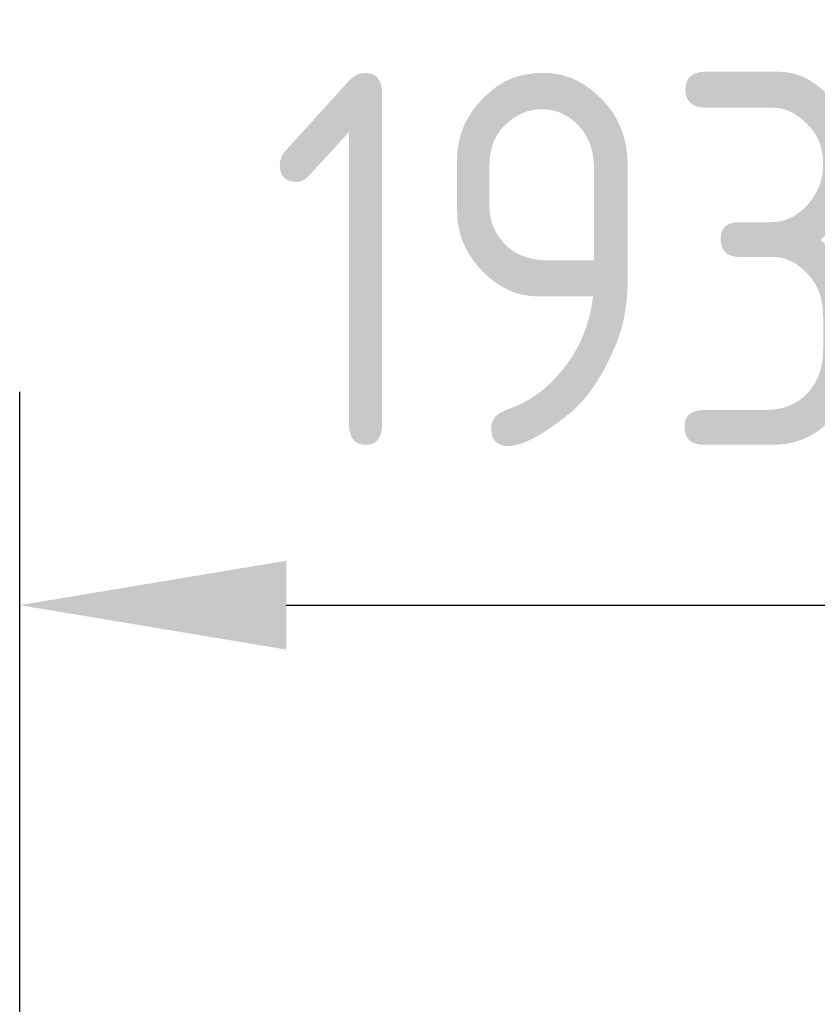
# Model space of a CAD drawing. Header units: millimetres. Extents: x 51337 to 61814, y -21781 to -12277.
# Tile 92 of 256: x 52493 to 52631, y -14319 to -14148. Entities that reach past the tile are written whole.
import ezdxf

# ---------------------------------------------------------------- set-up
doc = ezdxf.new("R2010")
doc.units = ezdxf.units.MM
doc.header["$LTSCALE"] = 0.3175
doc.layers.add('7标注层', color=4, linetype='Continuous', lineweight=13)
doc.styles.add('标准汉字', font='gbenor.shx', dxfattribs={"bigfont": 'gbcbig.shx'})
doc.dimstyles.new('M1：18.5', dxfattribs={"dimscale": 18.5, "dimtxt": 3.5, "dimasz": 2.5, "dimexe": 2, "dimexo": 0, "dimgap": 1.5, "dimtad": 1, "dimdec": 4, "dimdsep": 46, "dimtxsty": '标准汉字', "dimcen": 5, "dimdle": 5, "dimclrd": 1, "dimclre": 1, "dimclrt": 256, "dimadec": 4, "dimazin": 2, "dimtfac": 1, "dimtdec": 4, "dimtmove": 2, "dimatfit": 3, "dimfxl": 1, "dimfrac": 2, "dimtolj": 1, "dimarcsym": 0})

# ---------------------------------------------------------------- blocks, each defined once
blk = doc.blocks.new('*D18')
at = {"layer": '7标注层', "color": 1, "lineweight": -2, "ltscale": 30, "transparency": 16777216}
for p, q in [((52492.9, -14461.51), (52492.9, -14212.3)), ((52686.28, -14318.69), (52686.28, -14212.3)), ((52539.15, -14249.3), (52640.03, -14249.3))]:
    blk.add_line(p, q, dxfattribs=at)
at = {"layer": '7标注层', "color": 1, "lineweight": 18, "transparency": 16777216}
for points in [[(52539.15, -14241.59), (52539.15, -14257.01), (52492.9, -14249.3)], [(52640.03, -14257.01), (52640.03, -14241.59), (52686.28, -14249.3)]]:
    blk.add_solid(points, dxfattribs=at)
at = {"layer": 'Defpoints', "color": 0, "lineweight": 18, "transparency": 16777216}
for p in [(52686.28, -14249.3), (52686.28, -14318.69), (52492.9, -14461.51)]:
    blk.add_point(p, dxfattribs=at)
at = {"layer": '7标注层', "transparency": 16777216, "insert": (52589.59, -14189.31), "char_height": 64.75, "attachment_point": 5, "style": '标准汉字'}
blk.add_mtext('\\A1;193', dxfattribs=at)

msp = doc.modelspace()

# ---------------------------------------------------------------- dimensions: what is measured, and where the dimension line sits
at = {"layer": '7标注层', "ltscale": 30}
dim = msp.add_linear_dim(base=(52686.28204, -14249.29987), p1=(52492.89625, -14461.50856), p2=(52686.28204, -14318.69353), dimstyle='M1：18.5', override={"dimdec": 0, "dimsah": 1, "dimtzin": 8}, dxfattribs=at)
dim.commit()
dim.dimension.update_dxf_attribs({"geometry": '*D18', "text_midpoint": (52589.59247, -14189.31124), "dimtype": 160})

doc.saveas('drawing.dxf')
